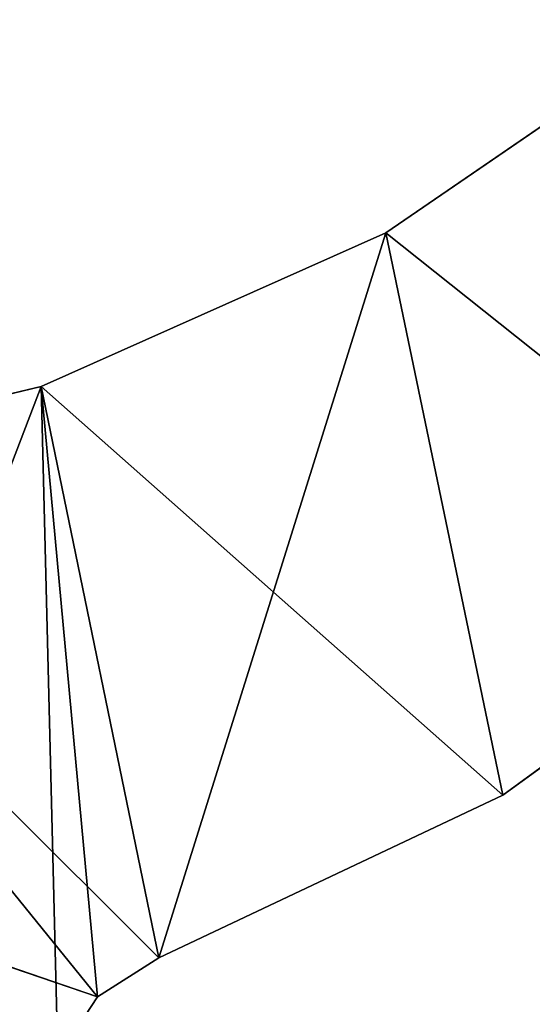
# Model space of a CAD drawing. Extents: x 0 to 110, y -110 to 0.
# Tile 16 of 256: x 24.22 to 27.25, y -92.27 to -86.45. Entities that reach past the tile are written whole.
import ezdxf

# ---------------------------------------------------------------- set-up
doc = ezdxf.new("R2010")
doc.units = 0
doc.header["$LTSCALE"] = 25.4
doc.layers.get('0').update_dxf_attribs({"color": 13, "linetype": 'CONTINUOUS'})

# ---------------------------------------------------------------- blocks, each defined once
blk = doc.blocks.new('REFLECTOR-LED-GU10-ES111-D')
at = {"color": 18}
for p, q in [((24.3496, 56, 88.6172), (22.1846, 56, 89.1397)), ((22.1846, 56, 89.1397), (24.3496, 54, 88.6172)), ((22.1846, 56, 89.1397), (24.3496, 54, 88.6172)), ((24.3496, 56, 88.6172), (22.1846, 56, 89.1397)), ((22.6307, 56, 93.1081), (24.3496, 56, 88.6172)), ((22.6307, 56, 93.1081), (24.3496, 56, 88.6172)), ((24.3496, 56, 88.6172), (24.6816, 56, 92.2211)), ((25.0439, 56, 91.9924), (24.3496, 56, 88.6172)), ((25.0439, 56, 91.9924), (24.3496, 56, 88.6172)), ((26.3843, 56, 87.7114), (24.3496, 56, 88.6172)), ((24.4483, 56, 92.5805), (24.3496, 56, 88.6172)), ((24.4483, 56, 92.5805), (24.3496, 56, 88.6172)), ((24.3496, 56, 88.6172), (24.6816, 56, 92.2211)), ((24.3496, 56, 88.6172), (24.3496, 54, 88.6172)), ((24.3496, 56, 88.6172), (24.3496, 54, 88.6172)), ((24.3496, 56, 88.6172), (26.3843, 54, 87.7114)), ((24.3496, 56, 88.6172), (26.3843, 54, 87.7114)), ((26.3843, 56, 87.7114), (24.3496, 56, 88.6172)), ((24.4483, 56, 92.5805), (24.6816, 56, 92.2211)), ((24.6816, 56, 92.2211), (24.4483, 54, 92.5805)), ((24.6816, 56, 92.2211), (24.4483, 54, 92.5805)), ((24.4483, 56, 92.5805), (24.6816, 56, 92.2211)), ((24.6816, 56, 92.2211), (25.0439, 56, 91.9924)), ((25.0439, 56, 91.9924), (24.6816, 54, 92.2211)), ((25.0439, 56, 91.9924), (24.6816, 54, 92.2211)), ((24.6816, 56, 92.2211), (25.0439, 56, 91.9924)), ((24.6816, 56, 92.2211), (24.6816, 54, 92.2211)), ((24.6816, 56, 92.2211), (24.6816, 54, 92.2211)), ((25.0439, 56, 91.9924), (26.3843, 56, 87.7114)), ((25.0439, 56, 91.9924), (27.0756, 56, 91.032)), ((25.0439, 56, 91.9924), (26.3843, 56, 87.7114)), ((25.0439, 54, 91.9924), (25.0439, 56, 91.9924)), ((25.0439, 56, 91.9924), (27.0756, 56, 91.032)), ((25.0439, 56, 91.9924), (27.0756, 54, 91.032)), ((25.0439, 56, 91.9924), (27.0756, 54, 91.032)), ((25.0439, 54, 91.9924), (25.0439, 56, 91.9924)), ((27.0756, 56, 91.032), (26.3843, 56, 87.7114)), ((27.0756, 56, 91.032), (26.3843, 56, 87.7114)), ((28.8912, 56, 89.7074), (26.3843, 56, 87.7114)), ((28.8912, 56, 89.7074), (26.3843, 56, 87.7114)), ((28.2213, 56, 86.4521), (26.3843, 56, 87.7114)), ((26.3843, 56, 87.7114), (26.3843, 54, 87.7114)), ((26.3843, 56, 87.7114), (26.3843, 54, 87.7114)), ((26.3843, 56, 87.7114), (28.2213, 54, 86.4521)), ((26.3843, 56, 87.7114), (28.2213, 54, 86.4521)), ((28.2213, 56, 86.4521), (26.3843, 56, 87.7114)), ((27.0756, 56, 91.032), (28.8912, 56, 89.7074)), ((27.0756, 56, 91.032), (28.8912, 56, 89.7074)), ((27.0756, 56, 91.032), (28.8912, 54, 89.7074)), ((27.0756, 56, 91.032), (28.8912, 54, 89.7074)), ((27.0756, 56, 91.032), (27.0756, 54, 91.032)), ((27.0756, 56, 91.032), (27.0756, 54, 91.032)), ((24.6816, 54, 92.2211), (22.1533, 54, 91.3606)), ((24.6816, 54, 92.2211), (22.1533, 54, 91.3606)), ((25.0439, 54, 91.9924), (22.1846, 54, 89.1397)), ((22.1846, 54, 89.1397), (24.3496, 54, 88.6172)), ((25.0439, 54, 91.9924), (22.1846, 54, 89.1397)), ((24.6816, 54, 92.2211), (22.1846, 54, 89.1397)), ((24.6816, 54, 92.2211), (22.1846, 54, 89.1397)), ((22.1846, 54, 89.1397), (24.3496, 54, 88.6172)), ((27.0756, 54, 91.032), (24.3496, 54, 88.6172)), ((24.3496, 54, 88.6172), (26.3843, 54, 87.7114)), ((27.0756, 54, 91.032), (24.3496, 54, 88.6172)), ((25.0439, 54, 91.9924), (24.3496, 54, 88.6172)), ((25.0439, 54, 91.9924), (24.3496, 54, 88.6172)), ((24.3496, 54, 88.6172), (26.3843, 54, 87.7114)), ((24.6816, 54, 92.2211), (24.4483, 54, 92.5805)), ((24.6816, 54, 92.2211), (24.4483, 54, 92.5805)), ((25.0439, 54, 91.9924), (24.6816, 54, 92.2211)), ((25.0439, 54, 91.9924), (24.6816, 54, 92.2211)), ((27.0756, 54, 91.032), (25.0439, 54, 91.9924)), ((27.0756, 54, 91.032), (25.0439, 54, 91.9924)), ((28.8912, 54, 89.7074), (26.3843, 54, 87.7114)), ((26.3843, 54, 87.7114), (28.2213, 54, 86.4521)), ((28.8912, 54, 89.7074), (26.3843, 54, 87.7114)), ((27.0756, 54, 91.032), (26.3843, 54, 87.7114)), ((27.0756, 54, 91.032), (26.3843, 54, 87.7114)), ((26.3843, 54, 87.7114), (28.2213, 54, 86.4521)), ((28.8912, 54, 89.7074), (27.0756, 54, 91.032)), ((28.8912, 54, 89.7074), (27.0756, 54, 91.032))]:
    blk.add_line(p, q, dxfattribs=at)
mesh = blk.add_polyface(dxfattribs=at)
corners = [(22.6307, 56, 93.1081), (24.3496, 56, 88.6172), (22.1846, 56, 89.1397)]
mesh.append_faces([[corners[k] for k in face] for face in [(0, 1, 2)]], dxfattribs={"color": 18})
mesh = blk.add_polyface(dxfattribs=at)
corners = [(24.3496, 54, 88.6172), (22.1846, 54, 89.1397), (22.1846, 56, 89.1397)]
mesh.append_faces([[corners[k] for k in face] for face in [(0, 1, 2)]], dxfattribs={"color": 18})
mesh = blk.add_polyface(dxfattribs=at)
corners = [(24.3496, 54, 88.6172), (22.1846, 56, 89.1397), (24.3496, 56, 88.6172)]
mesh.append_faces([[corners[k] for k in face] for face in [(0, 1, 2)]], dxfattribs={"color": 18})
mesh = blk.add_polyface(dxfattribs=at)
corners = [(22.6307, 56, 93.1081), (24.4483, 56, 92.5805), (24.3496, 56, 88.6172)]
mesh.append_faces([[corners[k] for k in face] for face in [(0, 1, 2)]], dxfattribs={"color": 18})
mesh = blk.add_polyface(dxfattribs=at)
corners = [(24.6816, 56, 92.2211), (25.0439, 56, 91.9924), (24.3496, 56, 88.6172)]
mesh.append_faces([[corners[k] for k in face] for face in [(0, 1, 2)]], dxfattribs={"color": 18})
mesh = blk.add_polyface(dxfattribs=at)
corners = [(25.0439, 56, 91.9924), (26.3843, 56, 87.7114), (24.3496, 56, 88.6172)]
mesh.append_faces([[corners[k] for k in face] for face in [(0, 1, 2)]], dxfattribs={"color": 18})
mesh = blk.add_polyface(dxfattribs=at)
corners = [(24.4483, 56, 92.5805), (24.6816, 56, 92.2211), (24.3496, 56, 88.6172)]
mesh.append_faces([[corners[k] for k in face] for face in [(0, 1, 2)]], dxfattribs={"color": 18})
mesh = blk.add_polyface(dxfattribs=at)
corners = [(26.3843, 54, 87.7114), (24.3496, 54, 88.6172), (24.3496, 56, 88.6172)]
mesh.append_faces([[corners[k] for k in face] for face in [(0, 1, 2)]], dxfattribs={"color": 18})
mesh = blk.add_polyface(dxfattribs=at)
corners = [(26.3843, 54, 87.7114), (24.3496, 56, 88.6172), (26.3843, 56, 87.7114)]
mesh.append_faces([[corners[k] for k in face] for face in [(0, 1, 2)]], dxfattribs={"color": 18})
mesh = blk.add_polyface(dxfattribs=at)
corners = [(24.6816, 56, 92.2211), (24.4483, 54, 92.5805), (24.6816, 54, 92.2211)]
mesh.append_faces([[corners[k] for k in face] for face in [(0, 1, 2)]], dxfattribs={"color": 18})
mesh = blk.add_polyface(dxfattribs=at)
corners = [(24.4483, 56, 92.5805), (24.4483, 54, 92.5805), (24.6816, 56, 92.2211)]
mesh.append_faces([[corners[k] for k in face] for face in [(0, 1, 2)]], dxfattribs={"color": 18})
mesh = blk.add_polyface(dxfattribs=at)
corners = [(25.0439, 56, 91.9924), (24.6816, 54, 92.2211), (25.0439, 54, 91.9924)]
mesh.append_faces([[corners[k] for k in face] for face in [(0, 1, 2)]], dxfattribs={"color": 18})
mesh = blk.add_polyface(dxfattribs=at)
corners = [(25.0439, 56, 91.9924), (24.6816, 56, 92.2211), (24.6816, 54, 92.2211)]
mesh.append_faces([[corners[k] for k in face] for face in [(0, 1, 2)]], dxfattribs={"color": 18})
mesh = blk.add_polyface(dxfattribs=at)
corners = [(25.0439, 56, 91.9924), (27.0756, 56, 91.032), (26.3843, 56, 87.7114)]
mesh.append_faces([[corners[k] for k in face] for face in [(0, 1, 2)]], dxfattribs={"color": 18})
mesh = blk.add_polyface(dxfattribs=at)
corners = [(27.0756, 56, 91.032), (25.0439, 56, 91.9924), (27.0756, 54, 91.032)]
mesh.append_faces([[corners[k] for k in face] for face in [(0, 1, 2)]], dxfattribs={"color": 18})
mesh = blk.add_polyface(dxfattribs=at)
corners = [(27.0756, 54, 91.032), (25.0439, 56, 91.9924), (25.0439, 54, 91.9924)]
mesh.append_faces([[corners[k] for k in face] for face in [(0, 1, 2)]], dxfattribs={"color": 18})
mesh = blk.add_polyface(dxfattribs=at)
corners = [(27.0756, 56, 91.032), (28.8912, 56, 89.7074), (26.3843, 56, 87.7114)]
mesh.append_faces([[corners[k] for k in face] for face in [(0, 1, 2)]], dxfattribs={"color": 18})
mesh = blk.add_polyface(dxfattribs=at)
corners = [(28.8912, 56, 89.7074), (28.2213, 56, 86.4521), (26.3843, 56, 87.7114)]
mesh.append_faces([[corners[k] for k in face] for face in [(0, 1, 2)]], dxfattribs={"color": 18})
mesh = blk.add_polyface(dxfattribs=at)
corners = [(28.2213, 54, 86.4521), (26.3843, 54, 87.7114), (26.3843, 56, 87.7114)]
mesh.append_faces([[corners[k] for k in face] for face in [(0, 1, 2)]], dxfattribs={"color": 18})
mesh = blk.add_polyface(dxfattribs=at)
corners = [(28.2213, 54, 86.4521), (26.3843, 56, 87.7114), (28.2213, 56, 86.4521)]
mesh.append_faces([[corners[k] for k in face] for face in [(0, 1, 2)]], dxfattribs={"color": 18})
mesh = blk.add_polyface(dxfattribs=at)
corners = [(28.8912, 56, 89.7074), (27.0756, 56, 91.032), (28.8912, 54, 89.7074)]
mesh.append_faces([[corners[k] for k in face] for face in [(0, 1, 2)]], dxfattribs={"color": 18})
mesh = blk.add_polyface(dxfattribs=at)
corners = [(28.8912, 54, 89.7074), (27.0756, 56, 91.032), (27.0756, 54, 91.032)]
mesh.append_faces([[corners[k] for k in face] for face in [(0, 1, 2)]], dxfattribs={"color": 18})
mesh = blk.add_polyface(dxfattribs=at)
corners = [(24.4624, 54, 93.3204), (22.1533, 54, 91.3606), (24.3868, 54, 93.0045)]
mesh.append_faces([[corners[k] for k in face] for face in [(0, 1, 2)]], dxfattribs={"color": 18})
mesh = blk.add_polyface(dxfattribs=at)
corners = [(24.6816, 54, 92.2211), (22.1533, 54, 91.3606), (22.1846, 54, 89.1397)]
mesh.append_faces([[corners[k] for k in face] for face in [(0, 1, 2)]], dxfattribs={"color": 18})
mesh = blk.add_polyface(dxfattribs=at)
corners = [(24.4483, 54, 92.5805), (22.1533, 54, 91.3606), (24.6816, 54, 92.2211)]
mesh.append_faces([[corners[k] for k in face] for face in [(0, 1, 2)]], dxfattribs={"color": 18})
mesh = blk.add_polyface(dxfattribs=at)
corners = [(24.3868, 54, 93.0045), (22.1533, 54, 91.3606), (24.4483, 54, 92.5805)]
mesh.append_faces([[corners[k] for k in face] for face in [(0, 1, 2)]], dxfattribs={"color": 18})
mesh = blk.add_polyface(dxfattribs=at)
corners = [(24.4624, 54, 93.3204), (23.5034, 50, 92.5362), (22.1533, 54, 91.3606)]
mesh.append_faces([[corners[k] for k in face] for face in [(0, 1, 2)]], dxfattribs={"color": 18})
mesh = blk.add_polyface(dxfattribs=at)
corners = [(25.0439, 54, 91.9924), (22.1846, 54, 89.1397), (24.3496, 54, 88.6172)]
mesh.append_faces([[corners[k] for k in face] for face in [(0, 1, 2)]], dxfattribs={"color": 18})
mesh = blk.add_polyface(dxfattribs=at)
corners = [(24.6816, 54, 92.2211), (22.1846, 54, 89.1397), (25.0439, 54, 91.9924)]
mesh.append_faces([[corners[k] for k in face] for face in [(0, 1, 2)]], dxfattribs={"color": 18})
mesh = blk.add_polyface(dxfattribs=at)
corners = [(27.0756, 54, 91.032), (24.3496, 54, 88.6172), (26.3843, 54, 87.7114)]
mesh.append_faces([[corners[k] for k in face] for face in [(0, 1, 2)]], dxfattribs={"color": 18})
mesh = blk.add_polyface(dxfattribs=at)
corners = [(25.0439, 54, 91.9924), (24.3496, 54, 88.6172), (27.0756, 54, 91.032)]
mesh.append_faces([[corners[k] for k in face] for face in [(0, 1, 2)]], dxfattribs={"color": 18})
mesh = blk.add_polyface(dxfattribs=at)
corners = [(28.8912, 54, 89.7074), (26.3843, 54, 87.7114), (28.2213, 54, 86.4521)]
mesh.append_faces([[corners[k] for k in face] for face in [(0, 1, 2)]], dxfattribs={"color": 18})
mesh = blk.add_polyface(dxfattribs=at)
corners = [(27.0756, 54, 91.032), (26.3843, 54, 87.7114), (28.8912, 54, 89.7074)]
mesh.append_faces([[corners[k] for k in face] for face in [(0, 1, 2)]], dxfattribs={"color": 18})

msp = doc.modelspace()

# ---------------------------------------------------------------- block references
at = {"color": 0, "extrusion": (0, -1, -3.82857e-16)}
msp.add_blockref('REFLECTOR-LED-GU10-ES111-D', (0, 0), dxfattribs=at)

doc.saveas('drawing.dxf')
